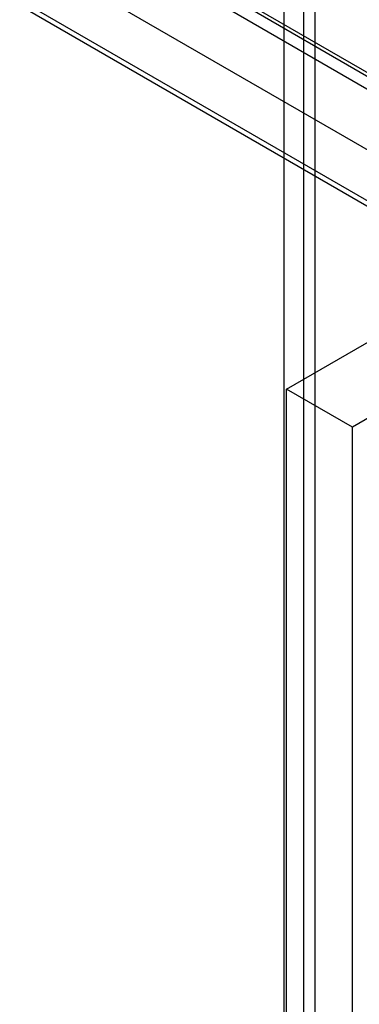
# Model space of a CAD drawing. Header units: millimetres. Extents: x 60 to 337, y 43 to 512.
# Tile 11 of 73: x 92 to 102, y 246 to 273. Entities that reach past the tile are written whole.
import ezdxf

# ---------------------------------------------------------------- set-up
doc = ezdxf.new("R2010")
doc.units = ezdxf.units.MM
doc.header["$LTSCALE"] = 36.045028
doc.layers.get('0').update_dxf_attribs({"linetype": 'CONTINUOUS'})

msp = doc.modelspace()

# ---------------------------------------------------------------- linework, layer by layer
at = {"color": 7, "linetype": 'CONTINUOUS'}
for p, q in [((74.431, 287.846), (184.033, 224.569)), ((175.941, 229.131), (82.523, 283.065)), ((174.136, 228.089), (80.718, 282.023)), ((79.341, 281.229), (174.173, 226.479)), ((100.092, 277.08), (100.092, 239.621)), ((106.25, 265.843), (87.158, 276.865)), ((180.666, 226.035), (92.532, 276.918)), ((99.549, 238.627), (99.549, 276.087)), ((100.428, 237.403), (100.428, 274.862)), ((99.616, 263.02), (109.516, 268.735)), ((104.31, 263.576), (101.482, 261.943)), ((99.616, 226.032), (99.616, 263.02)), ((101.482, 261.943), (99.616, 263.02)), ((101.482, 224.955), (101.482, 261.943))]:
    msp.add_line(p, q, dxfattribs=at)

doc.saveas('drawing.dxf')
